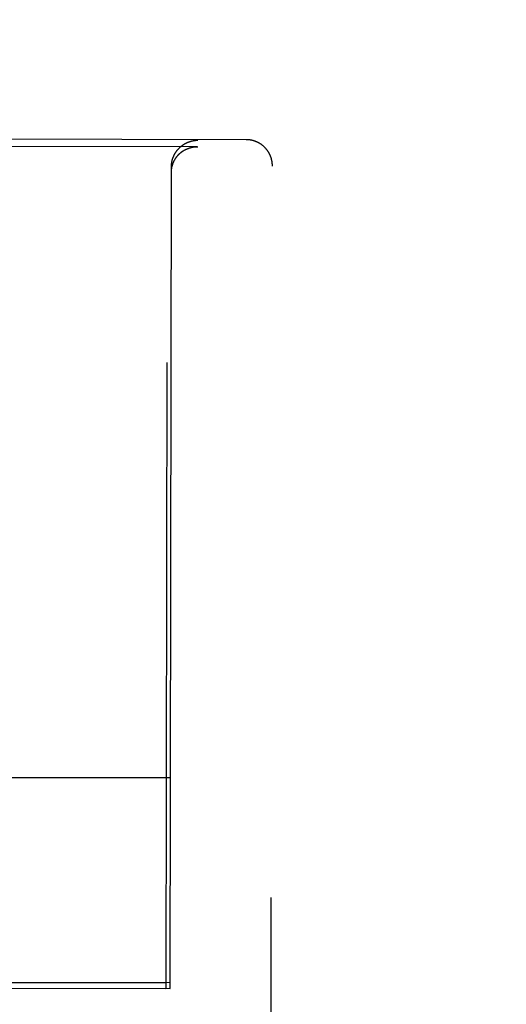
# Model space of a CAD drawing. Header units: inches. Extents: x 0 to 187, y 0 to 121.
# Tile 15 of 44: x 81.964 to 82.542, y 17.446 to 18.615. Entities that reach past the tile are written whole.
import ezdxf

# ---------------------------------------------------------------- set-up
doc = ezdxf.new("R2010")
doc.units = ezdxf.units.IN
doc.header["$LTSCALE"] = 10.270299
doc.header["$MEASUREMENT"] = 0
doc.linetypes.add('HIDDEN', pattern=[0.2, 0.1, -0.1])
doc.layers.get('0').update_dxf_attribs({"linetype": 'CONTINUOUS'})
for name, color, linetype in [('02___PRT_ALL_AXES', 7, 'CONTINUOUS'), ('DEFAULT_2', 8, 'HIDDEN'), ('DIMENSIONS', 7, 'CONTINUOUS')]:
    doc.layers.add(name, color=color, linetype=linetype)
doc.styles.get("Standard").update_dxf_attribs({"font": 'txt', "width": 0.8})
doc.dimstyles.new('DIMSTYLE_2', dxfattribs={"dimtxt": 0.933664, "dimasz": 1.098428, "dimexe": 0.09, "dimexo": 0.07, "dimgap": 0.0425, "dimtad": 0, "dimtih": 1, "dimtoh": 1, "dimzin": 4, "dimdsep": 46, "dimtxsty": 'Standard', "dimblk": '_FILLED', "dimblk1": '_FILLED', "dimblk2": '_FILLED', "dimcen": 0.09, "dimadec": 0, "dimazin": 0, "dimtfac": 1, "dimtofl": 0, "dimtmove": 0, "dimatfit": 3, "dimldrblk": '_FILLED', "dimfxl": 0, "dimtolj": 1, "dimtzin": 4, "dimarcsym": 0})

# ---------------------------------------------------------------- blocks, each defined once
blk = doc.blocks.new('_FILLED')
at = {"color": 0, "linetype": 'ByBlock'}
blk.add_solid([(0, 0), (-1, 0.2), (-1, -0.2)], dxfattribs=at)
blk = doc.blocks.new('*D16')
at = {"layer": 'DIMENSIONS', "color": 2, "linetype": 'Continuous'}
for p, q in [((71.2724, 17.5272), (71.2724, 19.7241)), ((71.2724, 16.4022), (71.2724, 13.8943)), ((71.2724, 13.8943), (72.1786, 13.8943))]:
    blk.add_line(p, q, dxfattribs=at)
at = {"layer": 'DIMENSIONS', "color": 2, "linetype": 'Continuous', "xscale": 1.0984277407, "yscale": 1.0984277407, "zscale": 1.0984277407}
for p, rotation in [((71.2724, 17.5272), 270), ((71.2724, 16.4022), 90)]:
    blk.add_blockref('_FILLED', p, dxfattribs=dict(at, rotation=rotation))
at = {"layer": 'DIMENSIONS', "color": 2, "linetype": 'Continuous', "insert": (72.6454, 14.3611), "char_height": 0.93366, "width": 2.987723, "attachment_point": 1, "line_spacing_factor": 0.9}
blk.add_mtext('1.13', dxfattribs=at)

msp = doc.modelspace()

# ---------------------------------------------------------------- linework, layer by layer
at = {"layer": '02___PRT_ALL_AXES', "color": 8, "linetype": 'HIDDEN'}
for p, q in [((82.1847, 46.9645), (82.1375, 17.4645)), ((81.5125, 17.4721), (82.1375, 17.4711)), ((81.5125, 17.4655), (82.1375, 17.4645))]:
    msp.add_line(p, q, dxfattribs=at)
at = {"layer": 'DEFAULT_2', "color": 8, "linetype": 'HIDDEN'}
for p, q in [((82.2328, 18.4721), (81.9198, 18.4726)), ((82.1748, 18.4637), (81.4784, 18.4648)), ((82.1748, 18.4637), (82.1753, 18.4637)), ((82.1425, 17.4646), (82.144, 18.4398)), ((82.261, 16.5455), (82.264, 18.4407)), ((82.1429, 17.7144), (81.5079, 17.7154)), ((82.1425, 17.4711), (81.5075, 17.4722)), ((81.91, 17.4649), (82.1425, 17.4646))]:
    msp.add_line(p, q, dxfattribs=at)
for points in [[(82.144, 18.4398), (82.144, 18.44), (82.144, 18.4403), (82.144, 18.4406), (82.144, 18.4409), (82.1441, 18.4412), (82.1441, 18.4415), (82.1441, 18.4418), (82.1441, 18.442), (82.1441, 18.4423), (82.1442, 18.4426), (82.1442, 18.4429), (82.1442, 18.4432), (82.1442, 18.4434), (82.1443, 18.4437), (82.1443, 18.444), (82.1444, 18.4443), (82.1444, 18.4445), (82.1444, 18.4448), (82.1445, 18.4451), (82.1445, 18.4453), (82.1446, 18.4456), (82.1446, 18.4459), (82.1447, 18.4461), (82.1448, 18.4464), (82.1448, 18.4467), (82.1449, 18.4469), (82.1449, 18.4472), (82.145, 18.4474), (82.1451, 18.4477), (82.1451, 18.448), (82.1452, 18.4482), (82.1453, 18.4485), (82.1453, 18.4487), (82.1454, 18.449), (82.1455, 18.4492), (82.1456, 18.4495), (82.1457, 18.4497), (82.1457, 18.45), (82.1458, 18.4502), (82.1459, 18.4504), (82.146, 18.4507), (82.1461, 18.4509), (82.1462, 18.4512), (82.1463, 18.4514), (82.1464, 18.4516), (82.1465, 18.4519), (82.1466, 18.4521), (82.1467, 18.4523), (82.1468, 18.4525), (82.1469, 18.4528), (82.147, 18.453), (82.1471, 18.4532), (82.1472, 18.4534), (82.1473, 18.4537), (82.1474, 18.4539), (82.1475, 18.4541), (82.1476, 18.4543), (82.1477, 18.4545), (82.1478, 18.4547), (82.148, 18.455), (82.1481, 18.4552), (82.1482, 18.4554), (82.1483, 18.4556), (82.1484, 18.4558), (82.1486, 18.456), (82.1487, 18.4562), (82.1488, 18.4564), (82.1489, 18.4566), (82.1491, 18.4568), (82.1492, 18.457), (82.1493, 18.4572), (82.1494, 18.4574), (82.1496, 18.4576), (82.1497, 18.4578), (82.1498, 18.4579), (82.15, 18.4581), (82.1501, 18.4583), (82.1502, 18.4585), (82.1504, 18.4587), (82.1505, 18.4589), (82.1507, 18.4591), (82.1508, 18.4592), (82.1509, 18.4594), (82.1511, 18.4596), (82.1512, 18.4598), (82.1514, 18.4599), (82.1515, 18.4601), (82.1516, 18.4603), (82.1518, 18.4604), (82.1519, 18.4606), (82.1521, 18.4608), (82.1522, 18.4609), (82.1524, 18.4611), (82.1525, 18.4613), (82.1527, 18.4614), (82.1528, 18.4616), (82.153, 18.4618), (82.1531, 18.4619), (82.1533, 18.4621), (82.1534, 18.4622), (82.1536, 18.4624), (82.1538, 18.4625), (82.1539, 18.4627), (82.1541, 18.4628), (82.1542, 18.463), (82.1544, 18.4631), (82.1545, 18.4633), (82.1547, 18.4634), (82.1549, 18.4635), (82.155, 18.4637), (82.1552, 18.4638), (82.1553, 18.464), (82.1555, 18.4641), (82.1557, 18.4642), (82.1558, 18.4644), (82.156, 18.4645), (82.1562, 18.4646), (82.1563, 18.4648), (82.1565, 18.4649), (82.1567, 18.465), (82.1568, 18.4651), (82.157, 18.4653), (82.1572, 18.4654), (82.1573, 18.4655), (82.1575, 18.4656), (82.1577, 18.4657), (82.1578, 18.4659), (82.158, 18.466), (82.1582, 18.4661), (82.1583, 18.4662), (82.1585, 18.4663), (82.1587, 18.4664), (82.1589, 18.4665), (82.159, 18.4667), (82.1592, 18.4668), (82.1594, 18.4669), (82.1596, 18.467), (82.1597, 18.4671), (82.1599, 18.4672), (82.1601, 18.4673), (82.1603, 18.4674), (82.1604, 18.4675), (82.1606, 18.4676), (82.1608, 18.4677), (82.161, 18.4678), (82.1611, 18.4679), (82.1613, 18.468), (82.1615, 18.468), (82.1617, 18.4681), (82.1618, 18.4682), (82.162, 18.4683), (82.1622, 18.4684), (82.1624, 18.4685), (82.1626, 18.4686), (82.1627, 18.4686), (82.1629, 18.4687), (82.1631, 18.4688), (82.1633, 18.4689), (82.1635, 18.469), (82.1636, 18.469), (82.1638, 18.4691), (82.164, 18.4692), (82.1642, 18.4693), (82.1644, 18.4693), (82.1646, 18.4694), (82.1647, 18.4695), (82.1649, 18.4695), (82.1651, 18.4696), (82.1653, 18.4697), (82.1655, 18.4697), (82.1656, 18.4698), (82.1658, 18.4699), (82.166, 18.4699), (82.1662, 18.47), (82.1664, 18.47), (82.1666, 18.4701), (82.1667, 18.4702), (82.1669, 18.4702), (82.1671, 18.4703), (82.1673, 18.4703), (82.1675, 18.4704), (82.1677, 18.4704), (82.1678, 18.4705), (82.168, 18.4705), (82.1682, 18.4706), (82.1684, 18.4706), (82.1686, 18.4706), (82.1688, 18.4707), (82.169, 18.4707), (82.1691, 18.4708), (82.1693, 18.4708), (82.1695, 18.4709), (82.1697, 18.4709), (82.1699, 18.4709), (82.1701, 18.471), (82.1702, 18.471), (82.1704, 18.471), (82.1706, 18.4711), (82.1708, 18.4711)], [(82.1708, 18.4711), (82.171, 18.4711), (82.1712, 18.4711), (82.1713, 18.4712), (82.1715, 18.4712), (82.1717, 18.4712), (82.1719, 18.4712), (82.1721, 18.4713), (82.1723, 18.4713), (82.1724, 18.4713), (82.1726, 18.4713), (82.1728, 18.4713), (82.173, 18.4714), (82.1732, 18.4714), (82.1733, 18.4714), (82.1735, 18.4714), (82.1737, 18.4714), (82.1739, 18.4714), (82.1741, 18.4714), (82.1742, 18.4715), (82.1744, 18.4715), (82.1746, 18.4715), (82.1748, 18.4715), (82.175, 18.4715), (82.1751, 18.4715), (82.1753, 18.4715)], [(82.264, 18.4407), (82.264, 18.4412), (82.264, 18.4416), (82.264, 18.4421), (82.264, 18.4425), (82.264, 18.443), (82.2639, 18.4434), (82.2639, 18.4438), (82.2638, 18.4443), (82.2638, 18.4447), (82.2637, 18.4452), (82.2637, 18.4456), (82.2636, 18.4461), (82.2635, 18.4465), (82.2634, 18.447), (82.2633, 18.4474), (82.2632, 18.4478), (82.2631, 18.4483), (82.263, 18.4487), (82.2629, 18.4491), (82.2628, 18.4496), (82.2627, 18.45), (82.2625, 18.4504), (82.2624, 18.4508), (82.2622, 18.4513), (82.2621, 18.4517), (82.2619, 18.4521), (82.2618, 18.4525), (82.2616, 18.4529), (82.2614, 18.4533), (82.2612, 18.4538), (82.261, 18.4542), (82.2608, 18.4546), (82.2607, 18.455), (82.2604, 18.4554), (82.2602, 18.4558), (82.26, 18.4561), (82.2598, 18.4565), (82.2596, 18.4569), (82.2593, 18.4573), (82.2591, 18.4577), (82.2589, 18.458), (82.2586, 18.4584), (82.2584, 18.4588), (82.2581, 18.4591), (82.2578, 18.4595), (82.2576, 18.4599), (82.2573, 18.4602), (82.257, 18.4606), (82.2567, 18.4609), (82.2565, 18.4612), (82.2562, 18.4616), (82.2559, 18.4619), (82.2556, 18.4622), (82.2553, 18.4626), (82.255, 18.4629), (82.2546, 18.4632), (82.2543, 18.4635), (82.254, 18.4638), (82.2537, 18.4641), (82.2533, 18.4644), (82.253, 18.4647), (82.2527, 18.465), (82.2523, 18.4652), (82.252, 18.4655), (82.2516, 18.4658), (82.2513, 18.466), (82.2509, 18.4663), (82.2506, 18.4666), (82.2502, 18.4668), (82.2498, 18.4671), (82.2495, 18.4673), (82.2491, 18.4675), (82.2487, 18.4678), (82.2483, 18.468), (82.2479, 18.4682), (82.2476, 18.4684), (82.2472, 18.4686), (82.2468, 18.4688), (82.2464, 18.469), (82.246, 18.4692), (82.2456, 18.4694), (82.2452, 18.4696), (82.2448, 18.4697), (82.2444, 18.4699), (82.244, 18.4701), (82.2435, 18.4702), (82.2431, 18.4704), (82.2427, 18.4705), (82.2423, 18.4706), (82.2419, 18.4708), (82.2414, 18.4709), (82.241, 18.471), (82.2406, 18.4711), (82.2402, 18.4712), (82.2398, 18.4713), (82.2395, 18.4714), (82.2391, 18.4715), (82.2387, 18.4716), (82.2383, 18.4716), (82.2379, 18.4717), (82.2375, 18.4718), (82.2372, 18.4718), (82.2368, 18.4719), (82.2364, 18.4719), (82.2361, 18.472), (82.2357, 18.472), (82.2353, 18.472), (82.235, 18.4721), (82.2346, 18.4721), (82.2342, 18.4721), (82.2339, 18.4721), (82.2335, 18.4721), (82.2332, 18.4721), (82.2328, 18.4721)], [(82.144, 18.433), (82.144, 18.4333), (82.144, 18.4336), (82.144, 18.4339), (82.144, 18.4342), (82.1441, 18.4345), (82.1441, 18.4347), (82.1441, 18.435), (82.1441, 18.4353), (82.1441, 18.4356), (82.1441, 18.4359), (82.1442, 18.4362), (82.1442, 18.4364), (82.1442, 18.4367), (82.1443, 18.437), (82.1443, 18.4373), (82.1443, 18.4375), (82.1444, 18.4378), (82.1444, 18.4381), (82.1445, 18.4383), (82.1445, 18.4386), (82.1446, 18.4389), (82.1446, 18.4391), (82.1447, 18.4394), (82.1447, 18.4397), (82.1448, 18.4399), (82.1449, 18.4402), (82.1449, 18.4404), (82.145, 18.4407), (82.1451, 18.4409), (82.1451, 18.4412), (82.1452, 18.4415), (82.1453, 18.4417), (82.1453, 18.442), (82.1454, 18.4422), (82.1455, 18.4424), (82.1456, 18.4427), (82.1457, 18.4429), (82.1457, 18.4432), (82.1458, 18.4434), (82.1459, 18.4437), (82.146, 18.4439), (82.1461, 18.4441), (82.1462, 18.4444), (82.1463, 18.4446), (82.1464, 18.4448), (82.1465, 18.4451), (82.1466, 18.4453), (82.1467, 18.4455), (82.1468, 18.4457), (82.1469, 18.446), (82.147, 18.4462), (82.1471, 18.4464), (82.1472, 18.4466), (82.1473, 18.4468), (82.1474, 18.447), (82.1475, 18.4473), (82.1476, 18.4475), (82.1477, 18.4477), (82.1478, 18.4479), (82.148, 18.4481), (82.1481, 18.4483), (82.1482, 18.4485), (82.1483, 18.4487), (82.1484, 18.4489), (82.1485, 18.4491), (82.1487, 18.4493), (82.1488, 18.4495), (82.1489, 18.4497), (82.149, 18.4499), (82.1492, 18.4501), (82.1493, 18.4503), (82.1494, 18.4505), (82.1496, 18.4507), (82.1497, 18.4508), (82.1498, 18.451), (82.15, 18.4512), (82.1501, 18.4514), (82.1502, 18.4516), (82.1504, 18.4518), (82.1505, 18.4519), (82.1506, 18.4521), (82.1508, 18.4523), (82.1509, 18.4525), (82.1511, 18.4526), (82.1512, 18.4528), (82.1513, 18.453), (82.1515, 18.4531), (82.1516, 18.4533), (82.1518, 18.4535), (82.1519, 18.4536), (82.1521, 18.4538), (82.1522, 18.4539), (82.1524, 18.4541), (82.1525, 18.4543), (82.1527, 18.4544), (82.1528, 18.4546), (82.153, 18.4547), (82.1531, 18.4549), (82.1533, 18.455), (82.1534, 18.4552), (82.1536, 18.4553), (82.1537, 18.4555), (82.1539, 18.4556), (82.1541, 18.4558), (82.1542, 18.4559), (82.1544, 18.456), (82.1545, 18.4562), (82.1547, 18.4563), (82.1548, 18.4564), (82.155, 18.4566), (82.1552, 18.4567), (82.1553, 18.4568), (82.1555, 18.457), (82.1557, 18.4571), (82.1558, 18.4572), (82.156, 18.4574), (82.1561, 18.4575), (82.1563, 18.4576), (82.1565, 18.4577), (82.1566, 18.4579), (82.1568, 18.458), (82.157, 18.4581), (82.1571, 18.4582), (82.1573, 18.4583), (82.1575, 18.4584), (82.1577, 18.4586), (82.1578, 18.4587), (82.158, 18.4588), (82.1582, 18.4589), (82.1583, 18.459), (82.1585, 18.4591), (82.1587, 18.4592), (82.1589, 18.4593), (82.159, 18.4594), (82.1592, 18.4595), (82.1594, 18.4596), (82.1595, 18.4597), (82.1597, 18.4598), (82.1599, 18.4599), (82.1601, 18.46), (82.1602, 18.4601), (82.1604, 18.4602), (82.1606, 18.4603), (82.1608, 18.4604), (82.1609, 18.4605), (82.1611, 18.4605), (82.1613, 18.4606), (82.1615, 18.4607), (82.1617, 18.4608), (82.1618, 18.4609), (82.162, 18.461), (82.1622, 18.461), (82.1624, 18.4611), (82.1626, 18.4612), (82.1627, 18.4613), (82.1629, 18.4614), (82.1631, 18.4614), (82.1633, 18.4615), (82.1635, 18.4616), (82.1636, 18.4616), (82.1638, 18.4617), (82.164, 18.4618), (82.1642, 18.4618), (82.1644, 18.4619), (82.1645, 18.462), (82.1647, 18.462), (82.1649, 18.4621), (82.1651, 18.4622), (82.1653, 18.4622), (82.1655, 18.4623), (82.1656, 18.4623), (82.1658, 18.4624), (82.166, 18.4624), (82.1662, 18.4625), (82.1664, 18.4625), (82.1666, 18.4626), (82.1667, 18.4626), (82.1669, 18.4627), (82.1671, 18.4627), (82.1673, 18.4628), (82.1675, 18.4628), (82.1677, 18.4629), (82.1678, 18.4629), (82.168, 18.463), (82.1682, 18.463), (82.1684, 18.463), (82.1686, 18.4631), (82.1688, 18.4631), (82.1689, 18.4631), (82.1691, 18.4632), (82.1693, 18.4632), (82.1695, 18.4632), (82.1697, 18.4633), (82.1699, 18.4633), (82.17, 18.4633), (82.1702, 18.4634), (82.1704, 18.4634), (82.1706, 18.4634), (82.1708, 18.4634)], [(82.1708, 18.4634), (82.171, 18.4635), (82.1711, 18.4635), (82.1713, 18.4635), (82.1715, 18.4635), (82.1717, 18.4635), (82.1719, 18.4636), (82.1721, 18.4636), (82.1722, 18.4636), (82.1724, 18.4636), (82.1726, 18.4636), (82.1728, 18.4636), (82.173, 18.4636), (82.1732, 18.4636), (82.1733, 18.4637), (82.1735, 18.4637), (82.1737, 18.4637), (82.1739, 18.4637), (82.1741, 18.4637), (82.1742, 18.4637), (82.1744, 18.4637), (82.1746, 18.4637)]]:
    msp.add_lwpolyline(points, dxfattribs=at)

# ---------------------------------------------------------------- dimensions: what is measured, and where the dimension line sits
at = {"layer": 'DIMENSIONS', "color": 2, "linetype": 'Continuous'}
dim = msp.add_linear_dim(base=(71.2723825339, 17.5272084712), p1=(84.664037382, 16.4022084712), p2=(57.496537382, 17.5272084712), angle=90, dimstyle='DIMSTYLE_2', dxfattribs=at)
dim.commit()
dim.dimension.update_dxf_attribs({"geometry": '*D16', "text_midpoint": (74.1392789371, 13.8942791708), "dimtype": 160})

doc.saveas('drawing.dxf')
